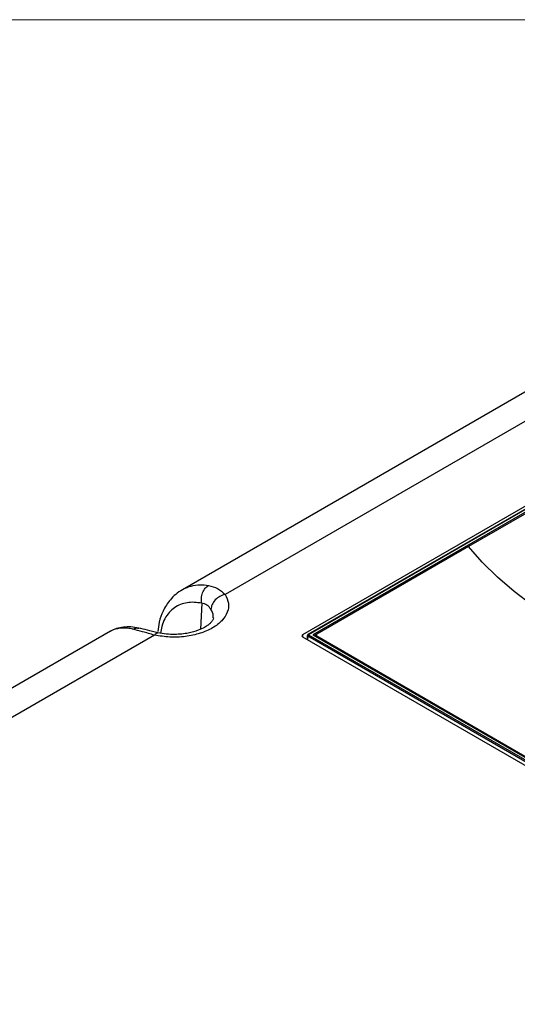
# Paper-space layout 'Sheet1' of a CAD drawing. Header units: millimetres. Extents: x -7 to 413, y -20 to 277.
# Tile 81 of 105: x 294 to 317, y 225 to 270. Entities that reach past the tile are written whole.
import ezdxf

# ---------------------------------------------------------------- set-up
doc = ezdxf.new("R2010")
doc.units = ezdxf.units.MM

psp = doc.layouts.new('Sheet1')

# ---------------------------------------------------------------- linework, layer by layer
at = {"color": 7, "linetype": 'Continuous', "lineweight": 18}
psp.add_line((405.91, 269.949), (-0.09, 269.949), dxfattribs=at)
at = {"color": 7, "linetype": 'Continuous', "lineweight": 25}
for p, q in [((326.612, 258.255), (301.359, 243.677)), ((328.643, 258.075), (303.328, 243.461)), ((332.753, 256.519), (306.901, 241.595)), ((332.773, 256.398), (307.151, 241.607)), ((332.803, 256.395), (307.181, 241.604)), ((332.803, 256.279), (307.382, 241.604)), ((332.721, 256.157), (314.548, 245.666)), ((314.548, 245.666), (307.555, 241.629)), ((298.044, 241.764), (272.792, 227.186)), ((300.075, 241.584), (274.761, 226.97)), ((306.901, 241.513), (319.035, 234.508)), ((307.121, 241.558), (307.111, 241.392)), ((319.043, 234.66), (307.139, 241.532)), ((307.181, 241.604), (319.085, 234.731)), ((307.382, 241.604), (319.085, 234.847)), ((307.531, 241.607), (307.454, 241.562)), ((307.526, 241.552), (307.498, 241.537)), ((307.526, 241.588), (307.526, 241.525)), ((307.555, 241.547), (319.01, 234.934))]:
    psp.add_line(p, q, dxfattribs=at)
at = {"color": 8, "linetype": 'Continuous', "lineweight": 25}
for p, q in [((302.249, 243.057), (302.196, 241.857)), ((306.901, 241.595), (306.898, 241.514)), ((307.139, 241.532), (307.13, 241.381)), ((307.555, 241.547), (307.555, 241.504))]:
    psp.add_line(p, q, dxfattribs=at)
at = {"color": 7, "linetype": 'Continuous', "lineweight": 25, "flags": 128}
psp.add_lwpolyline([(326.145, 238.972), (324.906, 239.34), (323.706, 239.747), (322.547, 240.193), (321.434, 240.677), (320.369, 241.195), (319.357, 241.747), (318.4, 242.332), (317.502, 242.946), (316.665, 243.589), (315.892, 244.258), (315.186, 244.951), (314.548, 245.666)], dxfattribs=at)
at = {"color": 7, "linetype": 'Continuous', "lineweight": 25}
for centre, radius, start, end in [((307.181, 241.555), 0.06, 119.9973, 176.5389), ((307.231, 241.526), 0.0927, 122.6959, 176.149), ((307.571, 241.588), 0.0437, 110.7867, 249.2148)]:
    psp.add_arc(centre, radius, start, end, dxfattribs=at)
at = {"color": 8, "linetype": 'Continuous', "lineweight": 25}
for centre, start, end in [((307.151, 241.559), 181.303, 245.7705), ((307.164, 241.58), 53.8117, 114.8811)]:
    psp.add_arc(centre, 0.0297, start, end, dxfattribs=at)
at = {"color": 7, "linetype": 'Continuous', "lineweight": 25}
psp.add_ellipse((306.972, 241.554), major_axis=(0.1, 0), ratio=0.577112, start_param=2.356347, end_param=3.926839, dxfattribs=at)
for points, knots in [([(292.149, 210.761), (292.657, 210.828), (294.032, 211.01), (296.234, 211.409), (298.724, 211.983), (301.138, 212.664), (303.463, 213.438), (305.681, 214.292), (307.79, 215.218), (309.798, 216.203), (311.983, 217.388), (314.306, 218.79), (316.737, 220.419), (319.167, 222.19), (321.603, 224.093), (324.528, 226.495), (327.84, 229.301), (331.015, 231.935), (333.653, 233.994), (335.692, 235.501), (337.819, 236.967), (340.052, 238.384), (342.416, 239.736), (344.919, 241.011), (347.556, 242.194), (350.308, 243.283), (352.244, 243.91), (353.211, 244.224)], [0, 0, 0, 0, 0.0181844, 0.0492811, 0.0804962, 0.1117804, 0.1430495, 0.1741918, 0.2048489, 0.2355321, 0.2661989, 0.3095315, 0.352901, 0.3962582, 0.4461801, 0.4961067, 0.573894, 0.651674, 0.6902418, 0.7288301, 0.7674001, 0.8059431, 0.8446974, 0.883574, 0.9224649, 0.9612895, 1, 1, 1, 1]), ([(294.243, 209.754), (295.05, 209.884), (296.665, 210.144), (299.028, 210.639), (301.511, 211.252), (304.079, 212.019), (306.703, 212.956), (309.216, 214), (311.613, 215.135), (313.888, 216.35), (316.125, 217.683), (318.32, 219.131), (320.486, 220.683), (322.988, 222.602), (325.794, 224.898), (328.923, 227.558), (331.802, 229.995), (334.496, 232.185), (337.018, 234.12), (339.669, 235.995), (342.171, 237.59), (344.491, 238.917), (346.58, 239.999), (348.764, 241.017), (351.043, 241.959), (353.28, 242.767), (355.455, 243.447), (357.543, 244.024), (358.977, 244.35), (359.693, 244.513)], [0, 0, 0, 0, 0.027717, 0.05546, 0.083177, 0.117121, 0.151185, 0.185354, 0.219572, 0.253751, 0.287773, 0.32568, 0.363607, 0.401527, 0.462639, 0.523763, 0.584887, 0.631004, 0.677154, 0.723264, 0.769326, 0.800145, 0.831038, 0.861937, 0.892791, 0.923577, 0.949045, 0.974532, 1, 1, 1, 1]), ([(359.718, 244.45), (359.001, 244.29), (357.568, 243.972), (355.481, 243.404), (353.305, 242.73), (351.068, 241.927), (348.789, 240.989), (346.605, 239.974), (344.517, 238.895), (342.196, 237.57), (339.694, 235.977), (337.043, 234.103), (334.522, 232.169), (331.828, 229.98), (328.949, 227.542), (325.82, 224.882), (323.015, 222.586), (320.513, 220.666), (318.346, 219.112), (316.152, 217.662), (313.914, 216.327), (311.637, 215.111), (309.24, 213.972), (306.727, 212.926), (304.101, 211.985), (301.533, 211.212), (299.049, 210.594), (296.685, 210.092), (295.069, 209.825), (294.261, 209.692)], [0, 0, 0, 0, 0.0254296, 0.0508787, 0.0763087, 0.1070663, 0.1378927, 0.1687637, 0.19963, 0.2304211, 0.2764661, 0.3225589, 0.3686921, 0.4147922, 0.4759156, 0.5370396, 0.5981514, 0.6360842, 0.6740234, 0.7119423, 0.7459924, 0.7801988, 0.8144449, 0.8486418, 0.8827347, 0.9167087, 0.9444636, 0.9722443, 1, 1, 1, 1]), ([(301.359, 243.677), (301.254, 243.609), (301.052, 243.478), (300.736, 243.159), (300.465, 242.737), (300.284, 242.232), (300.24, 241.901), (300.22, 241.756)], [0, 0, 0, 0, 0.170438, 0.327749, 0.602545, 0.826101, 1, 1, 1, 1]), ([(302.249, 243.057), (302.241, 243.133), (302.223, 243.291), (302.282, 243.538), (302.4, 243.753), (302.51, 243.836), (302.563, 243.876)], [0, 0, 0, 0, 0.240741, 0.499999, 0.75926, 1, 1, 1, 1]), ([(302.563, 243.876), (302.709, 243.84), (303.007, 243.768), (303.22, 243.564), (303.328, 243.461)], [0, 0, 0, 0, 0.493702, 1, 1, 1, 1]), ([(353.72, 243.411), (353.123, 243.253), (351.927, 242.937), (349.877, 242.287), (347.595, 241.447), (345.133, 240.381), (342.793, 239.22), (340.528, 237.956), (338.339, 236.597), (336.213, 235.153), (334.179, 233.664), (331.545, 231.618), (328.377, 228.991), (325.076, 226.175), (322.162, 223.757), (319.729, 221.828), (317.301, 220.028), (314.868, 218.364), (312.54, 216.922), (310.347, 215.695), (308.328, 214.665), (306.211, 213.687), (303.989, 212.775), (301.667, 211.929), (299.262, 211.146), (296.79, 210.418), (295.091, 209.975), (294.243, 209.754)], [0, 0, 0, 0, 0.0237284, 0.0474568, 0.0840997, 0.1208221, 0.1575719, 0.1942522, 0.2331839, 0.2721463, 0.3111292, 0.3500889, 0.4291391, 0.5081986, 0.5591873, 0.6101713, 0.6547022, 0.6992452, 0.7437526, 0.7754838, 0.8072309, 0.8389543, 0.8711102, 0.9033622, 0.9356349, 0.9678637, 1, 1, 1, 1]), ([(303.328, 243.461), (303.393, 243.327), (303.525, 243.058), (303.462, 242.636), (303.21, 242.242), (302.772, 241.904), (302.188, 241.651), (301.505, 241.506), (300.773, 241.47), (300.308, 241.546), (300.075, 241.584)], [0, 0, 0, 0, 0.125, 0.25, 0.375, 0.5, 0.625, 0.75, 0.875, 1, 1, 1, 1]), ([(303.328, 243.461), (303.248, 243.436), (303.082, 243.385), (302.866, 243.214), (302.712, 242.999), (302.686, 242.85), (302.673, 242.778)], [0, 0, 0, 0, 0.240773, 0.5, 0.759229, 1, 1, 1, 1]), ([(302.673, 242.778), (302.619, 242.85), (302.511, 242.995), (302.336, 243.037), (302.249, 243.057)], [0, 0, 0, 0, 0.500677, 1, 1, 1, 1]), ([(302.789, 242.385), (302.782, 242.346), (302.77, 242.278), (302.683, 242.166), (302.559, 242.055), (302.364, 241.926), (302.069, 241.789), (301.704, 241.686), (301.327, 241.631), (300.985, 241.613), (300.606, 241.627), (300.354, 241.673), (300.223, 241.696)], [0, 0, 0, 0, 0.140265, 0.249608, 0.325481, 0.396243, 0.49823, 0.632266, 0.71172, 0.799456, 0.895531, 1, 1, 1, 1]), ([(299.35, 241.911), (299.226, 241.932), (298.978, 241.973), (298.631, 241.96), (298.311, 241.896), (298.133, 241.808), (298.044, 241.763)], [0, 0, 0, 0, 0.248862, 0.499179, 0.749809, 1, 1, 1, 1]), ([(300.075, 241.584), (299.885, 241.639), (299.509, 241.749), (299.219, 241.825), (299.075, 241.862)], [0, 0, 0, 0, 0.506085, 1, 1, 1, 1]), ([(300.223, 241.696), (300.059, 241.736), (299.731, 241.817), (299.477, 241.88), (299.35, 241.911)], [0, 0, 0, 0, 0.499912, 1, 1, 1, 1])]:
    psp.add_open_spline(points, degree=3, knots=knots, dxfattribs=at)
at = {"color": 8, "linetype": 'Continuous', "lineweight": 25}
for points, knots in [([(301.361, 243.674), (301.373, 243.682), (301.493, 243.768), (301.765, 243.856), (302.157, 243.927), (302.431, 243.892), (302.563, 243.876)], [0, 0, 0, 0, 0.034787, 0.355702, 0.692457, 1, 1, 1, 1]), ([(302.249, 243.057), (302.133, 243.074), (301.903, 243.107), (301.573, 243.086), (301.266, 243.007), (300.985, 242.859), (300.741, 242.642), (300.544, 242.353), (300.407, 242.03), (300.371, 241.783), (300.355, 241.676)], [0, 0, 0, 0, 0.127095, 0.250679, 0.37976, 0.506181, 0.63625, 0.767574, 0.899907, 1, 1, 1, 1]), ([(302.772, 242.385), (302.778, 242.418), (302.803, 242.552), (302.729, 242.681), (302.673, 242.778)], [0, 0, 0, 0, 0.248037, 1, 1, 1, 1]), ([(299.075, 241.862), (298.993, 241.877), (298.824, 241.907), (298.584, 241.915), (298.362, 241.888), (298.181, 241.837), (298.086, 241.783), (298.046, 241.76)], [0, 0, 0, 0, 0.201773, 0.416493, 0.64426, 0.853062, 1, 1, 1, 1]), ([(299.075, 241.862), (299.134, 241.89), (299.227, 241.933), (299.315, 241.908), (299.347, 241.899)], [0, 0, 0, 0, 0.6363788, 1, 1, 1, 1]), ([(300.075, 241.584), (300.106, 241.625), (300.16, 241.698), (300.203, 241.689), (300.222, 241.686)], [0, 0, 0, 0, 0.561769, 1, 1, 1, 1])]:
    psp.add_open_spline(points, degree=3, knots=knots, dxfattribs=at)

doc.saveas('drawing.dxf')
